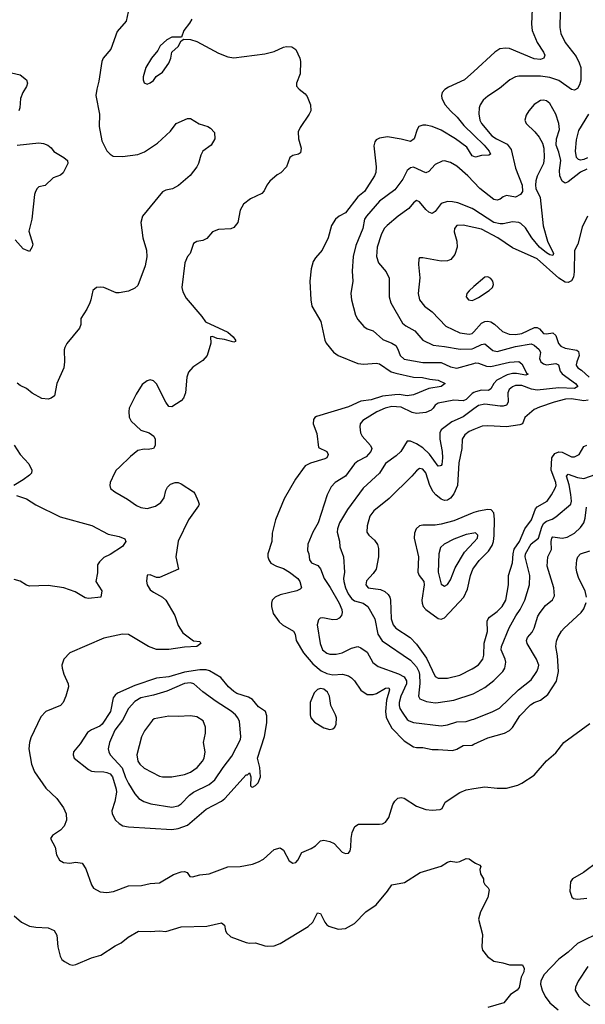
# Model space of a CAD drawing. Header units: inches. Extents: x 1678809 to 1859548, y 384609 to 522868.
# Tile 220 of 256: x 1737066 to 1740720, y 502400 to 508759. Entities that reach past the tile are written whole.
import ezdxf

# ---------------------------------------------------------------- set-up
doc = ezdxf.new("R2010")
doc.units = ezdxf.units.IN
doc.header["$MEASUREMENT"] = 0
doc.layers.add('B7530', color=7, linetype='Continuous')
doc.layers.add('B7540', color=7, linetype='Continuous')

msp = doc.modelspace()

# ---------------------------------------------------------------- linework, layer by layer
at = {"layer": 'B7530', "color": 5}
for points, elevation in [([(1737767.2, 508810), (1737754.3, 508750), (1737696, 508684), (1737655.2, 508570), (1737606.5, 508510), (1737596.5, 508490), (1737578.5, 508361.4), (1737563.7, 508310), (1737558.3, 508270), (1737582, 508150), (1737580.9, 508070), (1737596.8, 507976.8), (1737630, 507912.7), (1737650, 507890.4), (1737670, 507878.7), (1737730, 507875.3), (1737830, 507889.2), (1737873.7, 507906.3), (1737957.7, 507962.3), (1738039.6, 508040.4), (1738078, 508090), (1738150, 508122), (1738170, 508120.7), (1738225.8, 508085.8), (1738282, 508070), (1738299.8, 508059.8), (1738324.7, 508030), (1738326, 507990), (1738302.8, 507950), (1738250.5, 507909.5), (1738235.9, 507884.1), (1738220.7, 507830), (1738210.6, 507810), (1738167.5, 507752.5), (1738092.3, 507687.7), (1738053.3, 507666.7), (1738010, 507657.4), (1737990, 507647.1), (1737859, 507490), (1737848.7, 507448.7), (1737862.2, 507350), (1737886.5, 507270), (1737887.1, 507227.1), (1737876.6, 507170), (1737830, 507042.6), (1737810, 507025.7), (1737770, 507007), (1737710, 506994.5), (1737690, 506994.5), (1737610, 507029.4), (1737590, 507032.3), (1737562, 507030), (1737538, 507010), (1737526.8, 506950), (1737518.8, 506930), (1737499.1, 506890), (1737460.4, 506830), (1737460.5, 506790), (1737453.8, 506766.2), (1737371.9, 506668.1), (1737357.3, 506642.7), (1737353.5, 506626.5), (1737356.2, 506550), (1737351.8, 506510), (1737306.9, 506410), (1737290.5, 506329.5), (1737270, 506314), (1737250, 506309.3), (1737210, 506312.7), (1737147.8, 506347.8), (1737110, 506378), (1737070, 506397), (1737050, 506412.7)], 260), ([(1738178, 508762), (1738163.9, 508736.1), (1738127.3, 508690), (1738112.7, 508647.3), (1738050, 508647.3), (1738017.3, 508630), (1737974, 508590), (1737959.5, 508560.5), (1737917.3, 508510), (1737882, 508450), (1737864.9, 508390), (1737864, 508370), (1737870.9, 508350.9), (1737890, 508342.8), (1737910, 508351), (1737930, 508366.8), (1737947.3, 508392.7), (1737990, 508420.7), (1738030, 508478), (1738042.7, 508510), (1738048.7, 508550), (1738090, 508586.8), (1738110, 508622), (1738127.3, 508632.7), (1738169, 508631), (1738210, 508619.1), (1738350, 508544), (1738410, 508519.1), (1738450, 508512.7), (1738650, 508539.6), (1738710, 508554.3), (1738770, 508582), (1738790, 508586.7), (1738823.8, 508583.8), (1738850, 508566), (1738876.3, 508510), (1738880.5, 508490), (1738879.1, 508410), (1738854.8, 508350), (1738854.8, 508330), (1738870.7, 508310), (1738910, 508280.5), (1738924.2, 508264.2), (1738945.5, 508210), (1738946, 508170), (1738937.1, 508150), (1738877.5, 508062.5), (1738865.8, 508034.2), (1738867.9, 507990), (1738884.9, 507930), (1738879.9, 507900.1), (1738868.2, 507891.8), (1738830, 507882), (1738810.8, 507870), (1738790, 507809.5), (1738752.7, 507770), (1738730, 507757.4), (1738683.1, 507716.9), (1738663.5, 507690), (1738645.8, 507654.2), (1738630, 507636.3), (1738557.1, 507602.9), (1738511.5, 507568.5), (1738490.2, 507529.8), (1738474.9, 507450), (1738450, 507418), (1738430, 507409.5), (1738350, 507403.6), (1738311, 507390), (1738274.4, 507345.6), (1738250, 507334), (1738210, 507326), (1738190, 507313.2), (1738167.7, 507250), (1738150, 507229), (1738133, 507190), (1738113, 507030), (1738120.7, 507000.7), (1738141.5, 506961.5), (1738243.4, 506843.4), (1738267.7, 506807.7), (1738410, 506741.5), (1738444.4, 506710), (1738459.5, 506690), (1738459.5, 506680.5), (1738450, 506677), (1738390, 506693.5), (1738341.2, 506701.2), (1738312.3, 506712.3), (1738298, 506710), (1738302, 506670), (1738276.5, 506590), (1738250, 506558), (1738184.8, 506515.2), (1738156.8, 506483.2), (1738146.2, 506450), (1738136.5, 506350), (1738125.3, 506314.7), (1738110, 506298), (1738050, 506259.3), (1738030, 506261.2), (1738010, 506289.3), (1737950, 506407.3), (1737930, 506427.8), (1737910, 506432.2), (1737890, 506427.6), (1737856.7, 506403.3), (1737818.3, 506341.7), (1737774, 506250), (1737770.5, 506229.5), (1737772.8, 506192.8), (1737786.2, 506166.2), (1737848.3, 506108.3), (1737902, 506090), (1737932, 506070), (1737942, 506050), (1737942, 506010), (1737931.1, 505988.9), (1737897.3, 505982.7), (1737870, 505986), (1737830, 505976), (1737782.3, 505937.7), (1737710.4, 505870), (1737690.4, 505850), (1737678.4, 505830), (1737650.4, 505770), (1737648.2, 505750), (1737652.4, 505732.4), (1737682, 505710), (1737763.4, 505663.4), (1737821.5, 505621.5), (1737850, 505608.9), (1737890, 505602.2), (1737943.3, 505616.7), (1737978.8, 505641.2), (1737999.1, 505670), (1738010, 505718), (1738020.5, 505739.5), (1738041.2, 505758.8), (1738070, 505771), (1738090, 505771), (1738110, 505760.7), (1738190, 505710.4), (1738198.3, 505698.3), (1738219.3, 505650), (1738224.9, 505630), (1738221.1, 505618.9), (1738157, 505530), (1738089.4, 505390.6), (1738074.5, 505290), (1738091.7, 505210), (1737970, 505157.4), (1737950, 505156.9), (1737910, 505173), (1737890, 505171.8), (1737886.6, 505133.4), (1737890.3, 505110), (1737910, 505076.5), (1737930, 505060.8), (1737988, 505030), (1738010.5, 505010), (1738068.2, 504910), (1738090, 504846.8), (1738119.4, 504799.4), (1738190, 504748), (1738230, 504742.8), (1738237.1, 504730), (1738210, 504709.9), (1738130, 504707.2), (1738030, 504692.5), (1737950, 504692.5), (1737899.1, 504710), (1737770, 504788.4), (1737730, 504791.1), (1737610, 504765.7), (1737390.4, 504670), (1737351.7, 504630), (1737339, 504590), (1737341.5, 504570), (1737352.4, 504532.4), (1737380.3, 504470), (1737382, 504450), (1737364.6, 504390), (1737347.6, 504350), (1737330.2, 504329.8), (1737236.4, 504290), (1737202.6, 504257.4), (1737138.9, 504121.1), (1737129.2, 504090), (1737125, 504050), (1737142, 503950), (1737161.4, 503901.4), (1737236.4, 503796.4), (1737307, 503730), (1737350, 503668), (1737366.3, 503630), (1737369, 503590), (1737353.4, 503550), (1737330, 503525.1), (1737278.8, 503490), (1737266, 503470), (1737294.9, 503414.9), (1737304.4, 503364.4), (1737323.8, 503330), (1737350, 503314.9), (1737390, 503311.8), (1737430, 503318.4), (1737470, 503310.5), (1737494.1, 503274.1), (1737530, 503170.6), (1737544.2, 503150), (1737586.5, 503126.5), (1737630, 503121.8), (1737671.5, 503128.5), (1737770, 503164.9), (1737852.7, 503167.3), (1737910, 503180.7), (1737970, 503184.6), (1738061, 503239), (1738110, 503255.5), (1738130, 503256.5), (1738147.3, 503250), (1738164.8, 503224.8), (1738183, 503223), (1738230, 503236), (1738290, 503241.8), (1738410, 503286.7), (1738490, 503288.9), (1738570, 503304.7), (1738610, 503319.2), (1738642.4, 503337.6), (1738710, 503399.1), (1738750, 503410.7), (1738770, 503396), (1738806.6, 503326.6), (1738830, 503310.7), (1738850, 503316.3), (1738863.7, 503330), (1738890, 503381), (1738950, 503405.5), (1738976.6, 503423.4), (1739010, 503456.3), (1739030, 503460.5), (1739070.4, 503450.4), (1739097.6, 503437.6), (1739150, 503382.8), (1739170, 503374.8), (1739190, 503376), (1739201.2, 503390), (1739206, 503414), (1739207.3, 503470), (1739214, 503510), (1739231.4, 503548.6), (1739255.9, 503564.1), (1739390, 503563.7), (1739410, 503566.4), (1739430, 503575.5), (1739450, 503606), (1739477, 503690), (1739490, 503710.8), (1739510, 503730.5), (1739530, 503734.9), (1739550, 503732.2), (1739630, 503680.3), (1739690, 503658.3), (1739730, 503653.8), (1739782, 503658), (1739794.7, 503665.3), (1739815.5, 503704.5), (1739910, 503767.6), (1739950, 503785.1), (1740000, 503793.1)], 280), ([(1736958, 508430), (1737070, 508404), (1737110, 508370.7), (1737117.3, 508350), (1737110, 508328.7), (1737086, 508290), (1737070.7, 508250), (1737067.7, 508190), (1737060.7, 508170)], 240), ([(1740000, 508425.8), (1739939.3, 508370), (1739837, 508323), (1739812, 508308), (1739796, 508290), (1739790.2, 508270), (1739793.7, 508250), (1739815.8, 508210), (1739848.9, 508170), (1739892.1, 508130), (1739936, 508076), (1740000, 508014.3)], 320), ([(1740000, 507875.7), (1739990, 507880.7), (1739955.4, 507935.4), (1739881.2, 507990), (1739790, 508046.6), (1739730, 508069.9), (1739690, 508078.4), (1739670, 508078), (1739645.7, 508070), (1739633.4, 508050), (1739614.5, 507990), (1739590, 507971.9), (1739530, 507988.7), (1739442, 508002), (1739390, 507994.7), (1739370, 507982.4), (1739360.9, 507970), (1739354.5, 507945.5), (1739370.1, 507809.9), (1739367.2, 507772.8), (1739359, 507750), (1739293.4, 507650), (1739250, 507616.2), (1739170, 507511.2), (1739130.1, 507489.9), (1739105.5, 507470), (1739081.2, 507430), (1739059.1, 507350), (1739019.5, 507270), (1738977.8, 507222.2), (1738962.4, 507197.6), (1738948.9, 507150), (1738940.9, 507070), (1738947.6, 506950), (1738954.3, 506910), (1739011.4, 506810), (1739036.5, 506690), (1739045.7, 506670), (1739093, 506613), (1739123, 506590), (1739250, 506539.7), (1739290, 506534.2), (1739370, 506541.3), (1739390, 506536.1), (1739466, 506486), (1739495.9, 506475.9), (1739610, 506450.1), (1739667.5, 506447.5), (1739716.6, 506436.6), (1739770, 506431.2), (1739814, 506410), (1739789.2, 506390.8), (1739710, 506377), (1739610, 506337.3), (1739570, 506330.8), (1739517.9, 506337.9), (1739490, 506337), (1739410, 506326.7), (1739336.6, 506303.4), (1739270, 506295.4), (1739190, 506258.5), (1738984.3, 506195.7), (1738973.4, 506190), (1738963.9, 506176.1), (1738963.1, 506150), (1738986.4, 506086.4), (1738997.1, 505997.1), (1739050, 505970.8), (1739058, 505950), (1739056.4, 505943.6), (1739050.7, 505930), (1739036.7, 505923.3), (1738944.8, 505895.2), (1738910, 505878.3), (1738847.7, 505792.3), (1738775.3, 505664.7), (1738718.9, 505530), (1738698.2, 505441.8), (1738695.6, 505390), (1738670.2, 505310), (1738670.2, 505290), (1738676.5, 505270), (1738689.4, 505249.4), (1738725.5, 505230), (1738770, 505213.8), (1738810, 505190.9), (1738863.9, 505150), (1738876.2, 505130), (1738887, 505090), (1738878.5, 505081.5), (1738857.3, 505070), (1738750, 505044.4), (1738715.8, 505030), (1738698, 505010), (1738692, 504990), (1738692.1, 504970), (1738704.8, 504924.8), (1738741.7, 504870), (1738764.9, 504850), (1738835.6, 504810), (1738846.3, 504790), (1738853.4, 504750), (1738899.3, 504670), (1738959.4, 504599.4), (1739014.3, 504554.3), (1739050, 504535.8), (1739090, 504528.1), (1739152.4, 504532.4), (1739190, 504520.3), (1739210, 504508.9), (1739229.4, 504489.4), (1739269.2, 504429.2), (1739310, 504401.6), (1739350, 504400.1), (1739372, 504408), (1739430, 504442.5), (1739450, 504444.4), (1739454.8, 504430), (1739436.9, 504363.1), (1739428.4, 504290), (1739434.3, 504254.3), (1739443.4, 504230), (1739470, 504182.4), (1739550, 504100.8), (1739610, 504063.2), (1739630, 504058.2), (1739670, 504057.5), (1739730, 504045), (1739770, 504046), (1739861.5, 504038.5), (1739890, 504047.2), (1739930, 504071.1), (1739990, 504074.4), (1740000, 504079)], 320), ([(1737050, 507948.7), (1737190, 507963.8), (1737219.5, 507959.5), (1737248.2, 507948.2), (1737270, 507931), (1737287.7, 507907.7), (1737351.3, 507870), (1737376, 507850), (1737378, 507830), (1737347.3, 507770), (1737330, 507755.1), (1737282.6, 507737.4), (1737231.9, 507688.1), (1737190, 507679.5), (1737179.1, 507670), (1737168, 507650), (1737162, 507630), (1737145.3, 507470), (1737126, 507394), (1737150.3, 507310), (1737147.9, 507292.1), (1737130, 507262), (1737090, 507279.3), (1737038.2, 507338.2)], 240), ([(1740000, 507710.1), (1739961, 507750), (1739890, 507812.8), (1739850, 507836.1), (1739810, 507846.9), (1739794.6, 507845.4), (1739750, 507825.1), (1739710, 507779.7), (1739690, 507771.1), (1739610, 507806), (1739590, 507803.5), (1739570, 507785.6), (1739541.6, 507730), (1739490, 507659.8), (1739390, 507587.8), (1739307.4, 507490), (1739293.9, 507470), (1739282, 507410), (1739238.7, 507301.3), (1739219.7, 507230), (1739214.4, 507134.4), (1739218, 507070), (1739204.7, 506990), (1739209.1, 506950), (1739236.2, 506850), (1739250, 506823.7), (1739290, 506777), (1739310, 506763.1), (1739350, 506748.8), (1739413.2, 506693.2), (1739471.1, 506671.1), (1739495.7, 506655.7), (1739510, 506632.4), (1739524.8, 506590), (1739550, 506566.7), (1739670, 506545.6), (1739790, 506545.7), (1739850, 506516.6), (1739890, 506509.5), (1740000, 506539.3)], 340), ([(1740000, 507533.4), (1739990, 507539.9), (1739895.6, 507575.6), (1739862, 507582), (1739830, 507584.6), (1739790, 507572.9), (1739750, 507519.6), (1739730, 507507.8), (1739710, 507516.3), (1739690, 507532.8), (1739650, 507583.6), (1739630, 507591.3), (1739610, 507575.6), (1739581, 507539), (1739510.2, 507490), (1739440.2, 507430), (1739421.8, 507410), (1739401.6, 507370), (1739375.3, 507290), (1739371.1, 507230), (1739384.9, 507190), (1739433.4, 507130), (1739452.9, 507090), (1739454, 506970), (1739464, 506930), (1739538.9, 506798.9), (1739561, 506781), (1739618, 506750), (1739670.1, 506690.1), (1739736.3, 506656.3), (1739810, 506649.6), (1739911.6, 506631.6), (1739990, 506633), (1740000, 506637.6)], 360), ([(1740000, 507417.3), (1739930, 507433.3), (1739890, 507430.7), (1739874.9, 507410), (1739873.2, 507390), (1739891.1, 507330), (1739892.9, 507290), (1739877.5, 507242.5), (1739850.4, 507210), (1739830, 507201.4), (1739790, 507199.5), (1739670, 507221.7), (1739650, 507220.9), (1739644.9, 507215.1), (1739641.8, 507178.2), (1739651.5, 507091.5), (1739641.3, 506990), (1739649.2, 506950), (1739680.9, 506910), (1739730, 506872.2), (1739819.8, 506779.8), (1739910, 506737), (1739970, 506727.2), (1739990, 506733.6), (1739998.7, 506741.3), (1740000, 506742.8)], 380), ([(1740000, 507035.1), (1739970, 507008.8), (1739954.3, 506990), (1739950.2, 506970), (1739966.3, 506950), (1739990, 506946.3), (1740000, 506950.8)], 420), ([(1740000, 506350.7), (1739990, 506344.9), (1739950, 506306), (1739930, 506298), (1739870, 506302.4), (1739770, 506283.5), (1739750.1, 506269.9), (1739738, 506250), (1739723.3, 506236.7), (1739690, 506221.2), (1739630, 506215.2), (1739602.1, 506222), (1739530, 506257.6), (1739470, 506261), (1739426.4, 506250), (1739374.2, 506225.8), (1739282.4, 506170), (1739265.3, 506150), (1739263.1, 506130), (1739268.1, 506090), (1739278.5, 506070), (1739332.9, 506010), (1739340.8, 505990), (1739335, 505970), (1739303.9, 505936.1), (1739250, 505908.6), (1739229.7, 505890.3), (1739170, 505811.7), (1739103.6, 505770), (1739077.7, 505742.3), (1739052.9, 505690), (1738994.2, 505510), (1738960.2, 505450), (1738927.5, 505372.5), (1738926.5, 505330), (1738934.3, 505310), (1738939, 505270), (1738951.9, 505251.9), (1738993.1, 505233.1), (1739010, 505213.1), (1739033.3, 505150), (1739072.5, 505092.5), (1739130.6, 504990), (1739147.3, 504950), (1739149.4, 504930), (1739144.5, 504910), (1739130, 504894), (1739114.1, 504885.9), (1739090, 504884.1), (1739024.5, 504895.5), (1739006.8, 504893.2), (1738996.5, 504883.5), (1738988.1, 504850), (1739006.8, 504730), (1739022.7, 504690), (1739050, 504666.7), (1739070, 504661.3), (1739110, 504662.1), (1739150, 504670.1), (1739210, 504700.4), (1739250.1, 504710.1), (1739270, 504702.5), (1739310, 504674.3), (1739348, 504608), (1739381.6, 504581.6), (1739513.4, 504533.4), (1739550, 504514.3), (1739565.8, 504490), (1739566, 504470), (1739529.2, 504390), (1739517.8, 504350), (1739516.8, 504330), (1739522.6, 504310), (1739540.5, 504280.5), (1739570, 504240.3), (1739582.6, 504230), (1739610, 504219.3), (1739790, 504198.8), (1739830, 504204.4), (1739890, 504224.4), (1739950, 504226.8), (1739990, 504238.3), (1740000, 504242.2)], 340), ([(1740000, 506245.2), (1739930, 506195.1), (1739857.1, 506162.9), (1739789.5, 506110), (1739780.9, 506090), (1739780.1, 506050), (1739795.2, 505970), (1739798.1, 505930), (1739792.9, 505887.1), (1739790, 505879.7), (1739782.7, 505877.2), (1739770, 505874.7), (1739714, 505954), (1739670, 505994.9), (1739630, 506019.9), (1739590, 506037.7), (1739570, 506037), (1739528.1, 505970), (1739498.5, 505941.5), (1739430, 505892.5), (1739389.6, 505830.4), (1739285.8, 505734.2), (1739183.3, 505596.7), (1739132.9, 505510), (1739119.1, 505470), (1739117.4, 505450), (1739132, 505392), (1739135, 505355), (1739157.3, 505290), (1739163.5, 505190), (1739157.8, 505150), (1739159.8, 505130), (1739170.1, 505090), (1739188.2, 505050), (1739210, 505020.7), (1739230, 505006), (1739286, 504990), (1739314.7, 504970), (1739361, 504890), (1739379.2, 504790), (1739408, 504748), (1739590, 504622), (1739630, 504579.4), (1739644.8, 504550), (1739649.2, 504530), (1739651.1, 504471.1), (1739643.5, 504390), (1739652.2, 504372.2), (1739695, 504355), (1739750, 504347.8), (1739770, 504349.3), (1739870, 504364), (1739995.7, 504404.3), (1740000, 504406.7)], 360), ([(1740000, 506112.1), (1739970, 506099.8), (1739941.7, 506078.3), (1739925.2, 506050), (1739923.5, 505990), (1739902.6, 505897.4), (1739895, 505750), (1739870, 505697.4), (1739850, 505668.8), (1739830, 505656.2), (1739810, 505654.8), (1739790, 505661.9), (1739754.6, 505690), (1739737.9, 505710), (1739716.5, 505750), (1739690, 505832.8), (1739670, 505856.9), (1739650, 505861.3), (1739630, 505846.3), (1739598.9, 505810), (1739453.8, 505666.2), (1739353.2, 505586.8), (1739327.6, 505552.4), (1739310.2, 505490), (1739309.1, 505450), (1739322, 505430), (1739358, 505398), (1739378, 505370), (1739383.7, 505343.7), (1739384.6, 505290), (1739369.3, 505210.7), (1739350, 505181.3), (1739305.7, 505134.3), (1739302.7, 505110), (1739318.4, 505090), (1739398, 505078), (1739425.7, 505065.7), (1739447.3, 505047.3), (1739457.8, 505030), (1739461.4, 505010), (1739466, 504890), (1739477.9, 504850), (1739495.9, 504830), (1739588.8, 504768.8), (1739630, 504725.5), (1739695.1, 504635.1), (1739750, 504516.5), (1739770, 504505.8), (1739830, 504506.7), (1739910, 504525.5), (1739990, 504566), (1740000, 504572.8)], 380), ([(1737030.3, 506010.3), (1737070.4, 505950), (1737124.9, 505890), (1737144, 505850), (1737142.8, 505830), (1737130, 505817.2), (1737090, 505786.6), (1737028.3, 505751.7)], 260), ([(1737046.1, 505686.1), (1737110, 505663.7), (1737170, 505625.7), (1737327.5, 505547.5), (1737531.8, 505491.8), (1737637.2, 505437.2), (1737710, 505422.2), (1737746.6, 505406.6), (1737752, 505390), (1737730, 505356.9), (1737650, 505304.2), (1737610, 505285.1), (1737582, 505258), (1737570, 505239), (1737570, 505186), (1737557.3, 505130), (1737596.4, 505070), (1737590.5, 505029.5), (1737510, 505020.5), (1737490, 505025.6), (1737424.9, 505064.9), (1737350.7, 505090.7), (1737250, 505104), (1737130, 505099.7), (1737110, 505106.6), (1737070, 505132.2), (1737030, 505144.5)], 260), ([(1740000, 505576.1), (1739990, 505573), (1739870, 505521.8), (1739790, 505501.6), (1739750, 505494.7), (1739670, 505495), (1739650, 505490.5), (1739626.9, 505470), (1739616.9, 505443.1), (1739615.4, 505410), (1739642.3, 505290), (1739638.3, 505190), (1739647.5, 505170), (1739677.1, 505130), (1739678.4, 505110), (1739664.1, 505010), (1739665.4, 504990), (1739672.6, 504970), (1739689.1, 504949.1), (1739770, 504892.6), (1739790, 504886.8), (1739810, 504895), (1739935.2, 505030), (1739959.5, 505080.5), (1739978.7, 505170), (1739993.7, 505210), (1740000, 505218.9)], 420), ([(1740000, 505443.7), (1739950, 505434), (1739870, 505404.8), (1739807.7, 505372.3), (1739784.9, 505350), (1739774, 505310), (1739769.4, 505190), (1739790, 505114), (1739810, 505099.5), (1739830, 505110.4), (1739850, 505142.4), (1739880.4, 505219.6), (1739940.7, 505319.3), (1740000, 505385)], 440), ([(1737030.3, 502970.3), (1737077.3, 502930), (1737130, 502904.9), (1737170, 502897.6), (1737250, 502894.4), (1737290, 502876.3), (1737307, 502847), (1737313.1, 502770), (1737328.7, 502710), (1737339.3, 502690), (1737355.1, 502675.1), (1737390, 502657), (1737410, 502653.1), (1737430, 502656.1), (1737530, 502700.2), (1737590, 502716.4), (1737682.9, 502777.1), (1737722.7, 502797.3), (1737766.9, 502833.1), (1737833.1, 502873.1), (1737909.5, 502870.5), (1737970, 502874.8), (1738010, 502870.7), (1738110, 502899.1), (1738274.8, 502905.2), (1738370, 502926.8), (1738390.3, 502910.3), (1738395.5, 502875.5), (1738402, 502862), (1738430, 502836.3), (1738530, 502799.3), (1738550, 502794.9), (1738590, 502797.1), (1738650, 502776.4), (1738670, 502774.4), (1738710, 502778.4), (1738750, 502792.4), (1738930, 502901.3), (1738959.6, 502930), (1738990, 502990.7), (1739010, 502986), (1739037.6, 502930), (1739050, 502913), (1739063.8, 502903.8), (1739124.4, 502884.4), (1739170, 502888.9), (1739230, 502922.6), (1739302.6, 502997.4), (1739370, 503042.6), (1739442.4, 503130), (1739470, 503170.4), (1739552.7, 503187.3), (1739652.7, 503250), (1739788.1, 503291.9), (1739830, 503318), (1739850, 503324), (1739890, 503318.8), (1739910, 503322), (1739950, 503340.7), (1739970, 503339.1), (1740000, 503317.8)], 260)]:
    msp.add_lwpolyline(points, dxfattribs=dict(at, elevation=elevation))
for points, elevation in [([(1738270, 504560.2), (1738230, 504560.1), (1738130, 504545.6), (1738030, 504515.4), (1737950, 504505.4), (1737810, 504458.8), (1737699, 504410), (1737683, 504397), (1737670, 504378.3), (1737652.2, 504290), (1737599.8, 504210), (1737584.6, 504195.4), (1737530, 504173.3), (1737505.3, 504154.7), (1737458.1, 504081.9), (1737414.9, 504030), (1737411.4, 504010), (1737419, 503990), (1737510, 503917), (1737530, 503906.4), (1737550, 503902.4), (1737610, 503902), (1737630, 503897.4), (1737650, 503888.4), (1737665.7, 503870), (1737690.1, 503790.1), (1737691.1, 503770), (1737681.8, 503710), (1737662.5, 503650), (1737664, 503630), (1737686.2, 503590), (1737710, 503568.2), (1737733.5, 503553.5), (1737770, 503545.4), (1738050, 503529), (1738090, 503534.6), (1738150, 503557.5), (1738270, 503660.8), (1738370, 503712.2), (1738391.7, 503730), (1738530, 503881.3), (1738537.4, 503882.6), (1738550, 503894.8), (1738560.5, 503870), (1738558, 503810), (1738564.5, 503804.5), (1738570, 503802.8), (1738590, 503814), (1738606, 503830), (1738621.3, 503870), (1738618, 503930), (1738603.6, 503990), (1738647.1, 504130), (1738662, 504218), (1738663.3, 504263.3), (1738653.5, 504290), (1738610, 504320.9), (1738570, 504368.7), (1738544.3, 504384.3), (1738470, 504408.3), (1738450, 504419.2), (1738414.6, 504450), (1738366.2, 504510), (1738292.6, 504552.6)], 320), ([(1738170, 504476.6), (1738130, 504471.3), (1738017.6, 504422.4), (1737930, 504396.3), (1737850, 504378.7), (1737810, 504355.4), (1737769.7, 504310.3), (1737730, 504234.6), (1737681.6, 504170), (1737647.2, 504090), (1737638.9, 504050), (1737642, 504030), (1737651.9, 504010), (1737727.9, 503927.9), (1737750, 503864.9), (1737770, 503825.4), (1737810, 503759.5), (1737836.5, 503730), (1737869.4, 503709.4), (1737914.1, 503694.1), (1738050, 503673.8), (1738090, 503681.8), (1738110, 503694.7), (1738164.4, 503750), (1738190, 503769.5), (1738290, 503818.4), (1738328, 503850), (1738379.8, 503930), (1738437.1, 504002.9), (1738492.3, 504110), (1738495.6, 504130), (1738486, 504226), (1738475.3, 504250), (1738459.8, 504270), (1738433.1, 504293.1), (1738335.1, 504355.1), (1738250, 504417.4), (1738192.4, 504470)], 340), ([(1739010, 504438.5), (1738990, 504432.8), (1738968.7, 504411.3), (1738942.4, 504350), (1738942.3, 504270), (1738946, 504250), (1738970, 504221.3), (1739030, 504185.3), (1739070, 504175.3), (1739090, 504179.6), (1739101.1, 504190), (1739109.8, 504210), (1739112.2, 504250), (1739106.8, 504270), (1739076.5, 504330), (1739067, 504390), (1739054.9, 504414.9), (1739030, 504434.5)], 320), ([(1738170, 504263.1), (1738090, 504259.3), (1738030, 504261.7), (1737935.9, 504244.1), (1737924.7, 504235.3), (1737873, 504167), (1737852.4, 504127.6), (1737822.3, 504010), (1737830, 503970.6), (1737842.4, 503950), (1737870, 503924.2), (1737970, 503873.6), (1737990, 503869.3), (1738050, 503869.3), (1738130, 503883.2), (1738170, 503899.7), (1738213.1, 503930), (1738246.6, 503970), (1738257.1, 503990), (1738264.5, 504030), (1738254.8, 504090), (1738267.1, 504150), (1738266.2, 504190), (1738250.9, 504230), (1738210, 504257.2)], 360)]:
    msp.add_lwpolyline(points, close=True, dxfattribs=dict(at, elevation=elevation))
at = {"layer": 'B7540', "color": 5}
for points, elevation in [([(1740377.2, 508830), (1740372.7, 508730), (1740376.1, 508690), (1740410, 508611.5), (1740450.2, 508550), (1740458.3, 508530), (1740452.4, 508510), (1740430, 508503.4), (1740390, 508506.6), (1740230, 508572.7), (1740203.5, 508576.5), (1740168.7, 508571.3), (1740134.9, 508550), (1740000, 508425.8)], 320), ([(1740558.2, 508810), (1740555, 508710), (1740561.8, 508670), (1740590, 508612.9), (1740660.7, 508520.7), (1740681.3, 508481.3), (1740690.1, 508450.1), (1740690.1, 508369.9), (1740681.7, 508338.3), (1740670, 508315.1), (1740650, 508303.9), (1740630, 508307.7), (1740550, 508366), (1740490, 508386.8), (1740430, 508394.1), (1740290, 508394.5), (1740270, 508389.7), (1740232.7, 508370), (1740165.3, 508314.7), (1740090, 508265.1), (1740060.4, 508239.5), (1740040.2, 508210), (1740033.6, 508190), (1740032.4, 508152.4), (1740039.6, 508110), (1740050.3, 508090), (1740117.1, 508010), (1740145.6, 507990), (1740214.5, 507954.5), (1740241.8, 507921.8), (1740270, 507800.3), (1740311.1, 507690), (1740313.3, 507650), (1740302, 507630), (1740270, 507612.2), (1740210, 507623.1), (1740190, 507615.1), (1740170, 507599.7), (1740150, 507594), (1740130, 507598.3), (1740039.1, 507670), (1740000, 507710.1)], 340), ([(1740730, 507794.9), (1740690, 507775.1), (1740610, 507712.2), (1740590, 507702.6), (1740570, 507715.8), (1740555.9, 507750), (1740554.1, 507785.9), (1740562.3, 507850), (1740550, 507903.7), (1740532.4, 507950), (1740533.7, 507990), (1740552.8, 508050), (1740548.7, 508090), (1740528.6, 508150), (1740490, 508217.6), (1740470, 508236.4), (1740450, 508240.4), (1740430, 508237.7), (1740390, 508211.3), (1740354.4, 508170), (1740337.4, 508142.6), (1740330.4, 508110), (1740338.4, 508090), (1740394.8, 508034.8), (1740421.1, 508001.1), (1740442.5, 507962.5), (1740451.5, 507930), (1740453.6, 507870), (1740449.2, 507830.8), (1740410, 507749.5), (1740400.5, 507719.5), (1740398, 507690), (1740401.5, 507670), (1740427.4, 507610), (1740448.1, 507428.1), (1740476, 507330), (1740515.2, 507250), (1740510, 507237), (1740490, 507241.5), (1740470, 507252.7), (1740424.7, 507290), (1740374.3, 507350), (1740334.5, 507414.5), (1740303.3, 507443.3), (1740289.8, 507449.8), (1740250, 507454.8), (1740190, 507440.8), (1740170, 507440.2), (1740130, 507449), (1740000, 507533.4)], 360), ([(1740733.4, 507866.6), (1740710, 507855.9), (1740690, 507852.3), (1740675.4, 507855.4), (1740662.8, 507870), (1740657.6, 507910), (1740662.8, 507982.8), (1740677.3, 508042.7), (1740743, 508150)], 340), ([(1740000, 508014.3), (1740066.7, 507950), (1740099.6, 507910), (1740107.3, 507890), (1740095.8, 507884.2), (1740050, 507882.9), (1740010, 507870.7), (1740000, 507875.7)], 320), ([(1740733.4, 507490), (1740700.1, 507419.9), (1740671.3, 507310), (1740651.1, 507268.9), (1740648.1, 507130), (1740642.8, 507097.2), (1740630, 507071.9), (1740610, 507061.4), (1740590, 507065.1), (1740550, 507090.4), (1740410, 507215), (1740250, 507285.9), (1740154.3, 507350), (1740050, 507405.8), (1740000, 507417.3)], 380), ([(1740000, 506950.8), (1740030, 506964.3), (1740098.6, 507010), (1740121, 507030), (1740127.8, 507050), (1740122.3, 507070), (1740110, 507087.8), (1740090, 507099.5), (1740070, 507096.5), (1740000, 507035.1)], 420), ([(1740000, 506742.8), (1740050, 506798.8), (1740070, 506809.5), (1740090, 506812), (1740110, 506807.1), (1740133.4, 506793.4), (1740185, 506745), (1740228.9, 506728.9), (1740270, 506726.5), (1740310, 506733.3), (1740391.1, 506771.1), (1740410, 506771.2), (1740423.1, 506763.1), (1740450, 506732.9), (1740470, 506730.1), (1740510, 506736.3), (1740530, 506719.6), (1740547.9, 506667.9), (1740561.6, 506650), (1740590, 506637.1), (1740665.8, 506625.7), (1740676.5, 506616.5), (1740679.3, 506590), (1740664.4, 506550), (1740660.1, 506530), (1740662.9, 506522.9), (1740672.7, 506510), (1740696.2, 506496.2), (1740746, 506450)], 380), ([(1740000, 506637.6), (1740050, 506660.5), (1740070, 506665.2), (1740121.8, 506621.8), (1740150, 506616.3), (1740270, 506648), (1740370, 506666.1), (1740390, 506656.8), (1740422.7, 506630), (1740430.1, 506610), (1740424.8, 506570), (1740433.4, 506550), (1740450, 506536.3), (1740470, 506530.1), (1740530, 506538.1), (1740547.4, 506530), (1740557.6, 506490), (1740571, 506471), (1740656.3, 506410), (1740672.4, 506390), (1740650, 506376.5), (1740550, 506382.6), (1740410, 506367.5), (1740372.9, 506372.9), (1740310, 506397.3), (1740270, 506396.4), (1740250, 506389), (1740227.6, 506370), (1740220.6, 506350), (1740222.2, 506290), (1740210.1, 506269.9), (1740190, 506263.2), (1740170, 506262.7), (1740070, 506275.2), (1740030, 506266.6), (1740000, 506245.2)], 360), ([(1740000, 506539.3), (1740010, 506542), (1740030, 506540.9), (1740080.9, 506520.9), (1740110, 506518.5), (1740230, 506548.4), (1740290, 506551.7), (1740310, 506536), (1740339.2, 506479.2), (1740351.1, 506470), (1740336.1, 506463.9), (1740275, 506475), (1740250, 506475.2), (1740215, 506465), (1740149, 506431), (1740129.1, 506410), (1740110, 506375.3), (1740095.5, 506364.5), (1740050, 506365.8), (1740010, 506356.6), (1740000, 506350.7)], 340), ([(1740738.2, 506301.8), (1740710, 506297.3), (1740630, 506311), (1740591.5, 506308.5), (1740518.4, 506290), (1740423.4, 506256.6), (1740390, 506240.9), (1740330.3, 506190), (1740314, 506150), (1740297.6, 506142.4), (1740211.1, 506128.9), (1740090, 506136.6), (1740054.1, 506134.1), (1740000, 506112.1)], 380), ([(1740000, 504572.8), (1740030, 504593), (1740058.7, 504630), (1740064.7, 504655.3), (1740067.2, 504732.8), (1740087.7, 504807.7), (1740085.9, 504874.1), (1740091.8, 504890), (1740100.8, 504899.2), (1740150, 504936.6), (1740182.9, 504970), (1740206, 505010), (1740223.2, 505110), (1740224.5, 505170), (1740249.5, 505250.5), (1740254.2, 505310), (1740261.2, 505338.8), (1740295.4, 505390), (1740330, 505470.2), (1740371.5, 505528.5), (1740399.1, 505600.9), (1740410, 505613.4), (1740474, 505650), (1740502.4, 505690), (1740526.2, 505733.8), (1740531.2, 505750), (1740529.2, 505770), (1740499.7, 505850), (1740504.6, 505930), (1740523.3, 505956.7), (1740550, 505967.8), (1740570, 505967.1), (1740630, 505936.8), (1740650, 505935), (1740680.4, 505950), (1740710, 506003.7), (1740730, 506012)], 380), ([(1740000, 504406.7), (1740070, 504446), (1740130, 504492.1), (1740186.8, 504550), (1740199.4, 504570), (1740207.3, 504610), (1740203.2, 504630), (1740177, 504690), (1740178.4, 504710), (1740227.9, 504832), (1740271.1, 504908.9), (1740300.2, 504950), (1740329.3, 505010), (1740359.5, 505110), (1740362.3, 505170), (1740331.5, 505290), (1740333.2, 505310), (1740370, 505373.5), (1740418, 505410), (1740438.3, 505481.7), (1740450, 505505.5), (1740470, 505521.3), (1740506.5, 505533.5), (1740530, 505548.5), (1740626.8, 505630), (1740631, 505649), (1740626.7, 505693.3), (1740615.5, 505755.5), (1740597.8, 505810), (1740610, 505823.8), (1740670, 505802.4), (1740710, 505796.8), (1740790, 505823.2)], 360), ([(1740000, 504242.2), (1740122.9, 504290), (1740166.5, 504313.5), (1740289.2, 504430.8), (1740370, 504495.8), (1740406, 504550), (1740416, 504570), (1740419.2, 504590), (1740405.3, 504630), (1740345, 504730), (1740339.1, 504750), (1740347, 504770), (1740375.8, 504804.2), (1740390.5, 504830), (1740413.9, 504906.1), (1740427.8, 504930), (1740463.3, 504976.7), (1740508.1, 505011.9), (1740521.1, 505038.9), (1740516.8, 505090), (1740473.6, 505230), (1740477.4, 505290), (1740502.3, 505337.7), (1740499.2, 505390), (1740502.8, 505410), (1740510, 505419), (1740570, 505411.3), (1740602, 505418), (1740650, 505443.8), (1740690, 505480.2), (1740710.7, 505509.3), (1740719.9, 505540.1), (1740728.1, 505610)], 340), ([(1740000, 505218.9), (1740033.6, 505266.4), (1740093.9, 505326.1), (1740117.8, 505362.2), (1740127.3, 505390), (1740132.1, 505427.9), (1740134.2, 505534.2), (1740130, 505574), (1740112.9, 505592.9), (1740090, 505595.6), (1740030, 505585.6), (1740000, 505576.1)], 420), ([(1740000, 505385), (1740022.6, 505410), (1740025.6, 505430), (1740010, 505445.6), (1740000, 505443.7)], 440), ([(1740726.8, 505030), (1740718.7, 505070), (1740677.3, 505150), (1740665.5, 505190), (1740662, 505218), (1740664.8, 505270), (1740671.3, 505290), (1740690, 505308.7), (1740750, 505328.9)], 320), ([(1740000, 504079), (1740090, 504120.6), (1740197.6, 504150), (1740230, 504167.3), (1740250, 504188), (1740297.1, 504262.9), (1740365, 504335), (1740390, 504349.5), (1740430, 504364.2), (1740478.5, 504401.4), (1740533.1, 504486.9), (1740547.7, 504550), (1740540.4, 504650), (1740530.7, 504710), (1740534.5, 504745.5), (1740542.3, 504770), (1740565.6, 504810), (1740582.7, 504830), (1740693, 504930), (1740710, 504953.8), (1740724.7, 504995.3)], 320), ([(1740000, 503793.1), (1740070, 503804.3), (1740150, 503795.5), (1740210, 503795.2), (1740284.3, 503815.7), (1740310, 503828.1), (1740390, 503879), (1740470, 503972.4), (1740530, 504023.8), (1740580.5, 504090), (1740750, 504212.7)], 280), ([(1740000, 503317.8), (1740010, 503310.7), (1740038.8, 503298.8), (1740044.7, 503290), (1740038.8, 503270), (1740042, 503242), (1740062, 503210), (1740062, 503190), (1740070, 503174), (1740092.7, 503152.7), (1740098, 503138), (1740090.8, 503090), (1740042.3, 502997.7), (1740030.5, 502950.5), (1740055.5, 502850), (1740052, 502770), (1740056.5, 502750), (1740088.9, 502708.9), (1740130, 502678.8), (1740188.2, 502668.2), (1740230, 502654), (1740314.4, 502654.4), (1740326, 502630), (1740322.8, 502610), (1740306, 502574), (1740292.5, 502507.5), (1740278.8, 502490), (1740236.7, 502463.3), (1740194, 502410), (1740090, 502379.9)], 260), ([(1740800.3, 503319.7), (1740709.1, 503250), (1740637.4, 503210), (1740623.6, 503190), (1740619.3, 503130), (1740632.5, 503092.5), (1740643.9, 503083.9), (1740670, 503079.5), (1740730, 503085)], 280), ([(1740827.1, 502870), (1740670, 502792.8), (1740610, 502735.7), (1740550, 502692.2), (1740452.5, 502590), (1740432.5, 502550), (1740430.6, 502530), (1740441.1, 502490), (1740460.4, 502450), (1740490.5, 502410), (1740545, 502365)], 280), ([(1740735.8, 502644.2), (1740674.2, 502550), (1740655.7, 502510), (1740654.6, 502490), (1740678.4, 502450), (1740710, 502417), (1740750, 502392.2)], 320)]:
    msp.add_lwpolyline(points, dxfattribs=dict(at, elevation=elevation))

doc.saveas('drawing.dxf')
